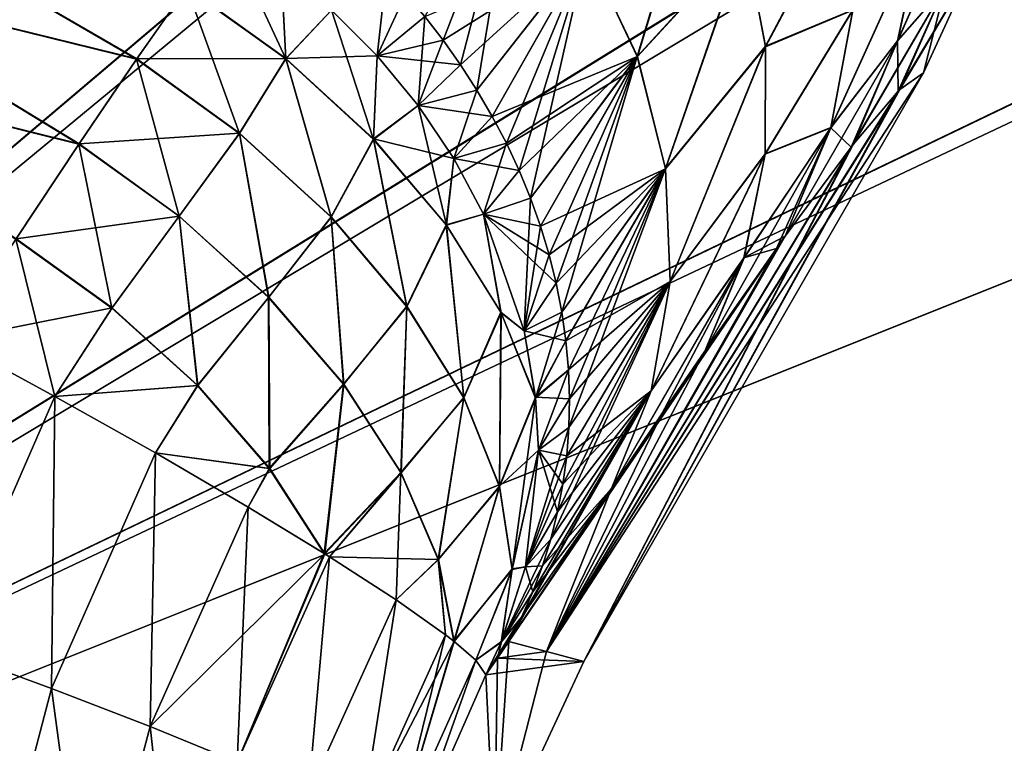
# Model space of a CAD drawing. Header units: metres. Extents: x -109 to 109, y -63 to 140.
# Tile 92 of 256: x -64.68 to -59.82, y 60.79 to 64.37. Entities that reach past the tile are written whole.
import ezdxf

# ---------------------------------------------------------------- set-up
doc = ezdxf.new("R2010")
doc.units = ezdxf.units.M
doc.layers.add('solid_502308_SW0001', color=7, linetype='CONTINUOUS')

msp = doc.modelspace()

# ---------------------------------------------------------------- linework, layer by layer
at = {"layer": 'solid_502308_SW0001'}
for points in [[(-70.59935, 58.754658, -17.727995), (-64.735901, 66.078461, -17.154842), (-62.860912, 65.314102, -17.224579)], [(-70.599335, 58.754673, 17.727995), (-62.857132, 65.312775, 17.224699), (-64.735901, 66.078461, 17.154842)], [(-70.59935, 58.754658, -17.727995), (-62.860912, 65.314102, -17.224579), (-62.721962, 65.265915, -17.228897)], [(-70.59935, 58.754658, -17.727995), (-62.721962, 65.265915, -17.228897), (-60.907509, 64.738693, -17.275549)], [(-70.599335, 58.754673, 17.727995), (-62.72197, 65.265915, 17.228897), (-62.857132, 65.312775, 17.224699)], [(-70.599335, 58.754673, 17.727995), (-60.90361, 64.73777, 17.275629), (-62.72197, 65.265915, 17.228897)], [(-61.882282, 64.712303, -9.993098), (-61.632439, 64.184608, -9.842164), (-61.303131, 65.275803, -8.122972)], [(-61.632156, 64.183823, 9.841915), (-61.881741, 64.711395, 9.992868), (-61.300919, 65.271416, 8.121919)], [(-61.632439, 64.184608, -9.842164), (-61.101215, 64.765022, -7.986538), (-61.303131, 65.275803, -8.122972)], [(-61.632156, 64.183823, 9.841915), (-61.300919, 65.271416, 8.121919), (-61.100136, 64.761307, 7.985448)], [(-62.682201, 64.381378, -11.803212), (-62.591915, 64.264366, -11.78609), (-62.232548, 65.192375, -10.095638)], [(-62.591915, 64.264366, -11.78609), (-62.505604, 64.142685, -11.763988), (-62.232548, 65.192375, -10.095638)], [(-62.505604, 64.142685, -11.763988), (-62.424259, 64.017204, -11.73718), (-62.232548, 65.192375, -10.095638)], [(-62.424259, 64.017204, -11.73718), (-61.882282, 64.712303, -9.993098), (-62.232548, 65.192375, -10.095638)], [(-60.346516, 64.262062, 3.792526), (-59.980759, 65.089569, 1.975103), (-60.11026, 64.533028, 1.906022)], [(-60.346516, 64.262062, 3.792526), (-60.226036, 64.826431, 3.925539), (-59.980759, 65.089569, 1.975103)], [(-60.346333, 64.262634, -3.792671), (-60.110176, 64.533272, -1.906056), (-59.98069, 65.090088, -1.975162)], [(-60.225903, 64.827637, -3.925803), (-60.346333, 64.262634, -3.792671), (-59.98069, 65.090088, -1.975162)], [(-61.101215, 64.765022, -7.986538), (-60.999119, 64.234589, -7.817736), (-60.586746, 65.012527, -6.004079)], [(-60.998852, 64.23175, 7.816761), (-61.100136, 64.761307, 7.985448), (-60.586277, 65.009071, 6.003165)], [(-60.999119, 64.234589, -7.817736), (-60.568199, 64.414581, -5.83295), (-60.586746, 65.012527, -6.004079)], [(-60.998852, 64.23175, 7.816761), (-60.586277, 65.009071, 6.003165), (-60.568375, 64.412292, 5.832242)], [(-65.444458, 64.947639, -13.403245), (-65.739281, 64.574387, -13.67869), (-64.1054, 64.171005, -13.384562)], [(-65.738358, 64.575569, 13.677997), (-65.443619, 64.948692, 13.40229), (-64.104591, 64.172173, 13.383437)], [(-65.444458, 64.947639, -13.403245), (-64.1054, 64.171005, -13.384562), (-63.857307, 64.525345, -12.964288)], [(-65.443619, 64.948692, 13.40229), (-63.859108, 64.522827, 12.967962), (-64.104591, 64.172173, 13.383437)], [(-60.675835, 63.832851, -5.640154), (-60.346333, 64.262634, -3.792671), (-60.225903, 64.827637, -3.925803)], [(-60.568199, 64.414581, -5.83295), (-60.675835, 63.832851, -5.640154), (-60.225903, 64.827637, -3.925803)], [(-63.857307, 64.525345, -12.964288), (-63.368725, 64.172485, -12.9369), (-63.658283, 64.797073, -12.471949)], [(-63.368725, 64.172485, -12.9369), (-63.391235, 64.616631, -12.464935), (-63.658283, 64.797073, -12.471949)], [(-60.676163, 63.83176, 5.639766), (-60.226036, 64.826431, 3.925539), (-60.346516, 64.262062, 3.792526)], [(-60.676163, 63.83176, 5.639766), (-60.568375, 64.412292, 5.832242), (-60.226036, 64.826431, 3.925539)], [(-70.59935, 58.754658, -17.727995), (-60.907509, 64.738693, -17.275549), (-60.704948, 64.69149, -17.279673)], [(-70.599335, 58.754673, 17.727995), (-60.704967, 64.69149, 17.279673), (-60.90361, 64.73777, 17.275629)], [(-61.632439, 64.184608, -9.842164), (-61.493114, 63.6306, -9.648935), (-61.101215, 64.765022, -7.986538)], [(-61.493023, 63.629997, 9.648706), (-61.632156, 64.183823, 9.841915), (-61.100136, 64.761307, 7.985448)], [(-61.493114, 63.6306, -9.648935), (-60.999119, 64.234589, -7.817736), (-61.101215, 64.765022, -7.986538)], [(-61.493023, 63.629997, 9.648706), (-61.100136, 64.761307, 7.985448), (-60.998852, 64.23175, 7.816761)], [(-70.59935, 58.754658, -17.727995), (-60.704948, 64.69149, -17.279673), (-58.899479, 64.375816, -17.307018)], [(-70.599335, 58.754673, 17.727995), (-58.895519, 64.375336, 17.30706), (-60.704967, 64.69149, 17.279673)], [(-62.591915, 64.264366, 11.78609), (-62.682201, 64.381378, 11.803212), (-61.881741, 64.711395, 9.992868)], [(-62.505604, 64.142685, 11.763988), (-62.591915, 64.264366, 11.78609), (-61.881741, 64.711395, 9.992868)], [(-62.424259, 64.017204, 11.73718), (-62.505604, 64.142685, 11.763988), (-61.881741, 64.711395, 9.992868)], [(-62.424259, 64.017204, -11.73718), (-62.348492, 63.888008, -11.706322), (-61.882282, 64.712303, -9.993098)], [(-62.348492, 63.888008, 11.706322), (-62.424259, 64.017204, 11.73718), (-61.881741, 64.711395, 9.992868)], [(-62.348492, 63.888008, -11.706322), (-62.278641, 63.755615, -11.671268), (-61.882282, 64.712303, -9.993098)], [(-62.348492, 63.888008, 11.706322), (-61.881741, 64.711395, 9.992868), (-61.632156, 64.183823, 9.841915)], [(-62.278641, 63.755615, -11.671268), (-62.215473, 63.620872, -11.632754), (-61.882282, 64.712303, -9.993098)], [(-62.215473, 63.620872, -11.632754), (-62.159081, 63.484058, -11.590762), (-61.882282, 64.712303, -9.993098)], [(-62.159081, 63.484058, -11.590762), (-61.632439, 64.184608, -9.842164), (-61.882282, 64.712303, -9.993098)], [(-63.391235, 64.616631, 12.464935), (-63.368793, 64.174034, 12.935634), (-63.856632, 64.526291, 12.962902)], [(-63.391235, 64.616631, 12.464935), (-63.143497, 64.41256, 12.441641), (-63.368793, 64.174034, 12.935634)], [(-63.368725, 64.172485, -12.9369), (-63.143497, 64.41256, -12.441641), (-63.391235, 64.616631, -12.464935)], [(-62.87138, 64.605438, -11.81496), (-63.143497, 64.41256, -12.441641), (-62.91713, 64.186668, -12.402159)], [(-62.87138, 64.605438, -11.81496), (-62.91713, 64.186668, -12.402159), (-62.776653, 64.492439, -11.817828)], [(-60.335487, 64.021065, -1.743442), (-59.980091, 64.624535, 0.000001), (-60.34354, 64.012924, -1.826584)], [(-60.110176, 64.533272, -1.906056), (-60.34354, 64.012924, -1.826584), (-59.980091, 64.624535, 0.000001)], [(-60.335487, 64.021065, -1.743442), (-60.218025, 64.10276), (-59.980091, 64.624535, 0.000001)], [(-59.980091, 64.624535, 0.000001), (-60.218025, 64.10276), (-60.11026, 64.533028, 1.906022)], [(-65.739281, 64.574387, -13.67869), (-66.055664, 64.164406, -13.86288), (-64.39061, 63.7509, -13.709985)], [(-66.054695, 64.165672, 13.862472), (-65.738358, 64.575569, 13.677997), (-64.389709, 63.752243, 13.709166)], [(-65.739281, 64.574387, -13.67869), (-64.39061, 63.7509, -13.709985), (-64.1054, 64.171005, -13.384562)], [(-65.738358, 64.575569, 13.677997), (-64.104591, 64.172173, 13.383437), (-64.389709, 63.752243, 13.709166)], [(-63.857307, 64.525345, -12.964288), (-64.1054, 64.171005, -13.384562), (-63.596752, 63.803719, -13.356121)], [(-63.859108, 64.522827, 12.967962), (-63.368793, 64.174034, 12.935634), (-64.104591, 64.172173, 13.383437)], [(-63.859108, 64.522827, 12.967962), (-63.856632, 64.526291, 12.962902), (-63.368793, 64.174034, 12.935634)], [(-63.857307, 64.525345, -12.964288), (-63.596752, 63.803719, -13.356121), (-63.368725, 64.172485, -12.9369)], [(-62.776653, 64.492439, 11.817828), (-62.91713, 64.186668, 12.402159), (-63.143497, 64.41256, 12.441641)], [(-62.682201, 64.381378, 11.803212), (-62.91713, 64.186668, 12.402159), (-62.776653, 64.492439, 11.817828)], [(-62.776653, 64.492439, -11.817828), (-62.91713, 64.186668, -12.402159), (-62.682201, 64.381378, -11.803212)], [(-60.110176, 64.533272, -1.906056), (-60.576378, 63.736702, -3.645826), (-60.566902, 63.748875, -3.585191)], [(-60.346333, 64.262634, -3.792671), (-60.576378, 63.736702, -3.645826), (-60.110176, 64.533272, -1.906056)], [(-60.110176, 64.533272, -1.906056), (-60.566902, 63.748875, -3.585191), (-60.34354, 64.012924, -1.826584)], [(-60.346516, 64.262062, 3.792526), (-60.11026, 64.533028, 1.906022), (-60.34354, 64.012924, 1.826584)], [(-60.11026, 64.533028, 1.906022), (-60.335487, 64.021065, 1.743442), (-60.34354, 64.012924, 1.826584)], [(-60.11026, 64.533028, 1.906022), (-60.218025, 64.10276), (-60.335487, 64.021065, 1.743442)], [(-63.143497, 64.41256, 12.441641), (-62.91713, 64.186668, 12.402159), (-63.368793, 64.174034, 12.935634)], [(-63.368725, 64.172485, -12.9369), (-62.934826, 63.775005, -12.803809), (-63.143497, 64.41256, -12.441641)], [(-62.934826, 63.775005, -12.803809), (-62.91713, 64.186668, -12.402159), (-63.143497, 64.41256, -12.441641)], [(-61.00066, 63.701515, 7.62184), (-60.568375, 64.412292, 5.832242), (-60.676163, 63.83176, 5.639766)], [(-61.00066, 63.701515, 7.62184), (-60.998852, 64.23175, 7.816761), (-60.568375, 64.412292, 5.832242)], [(-61.000473, 63.703377, -7.622571), (-60.675835, 63.832851, -5.640154), (-60.568199, 64.414581, -5.83295)], [(-60.999119, 64.234589, -7.817736), (-61.000473, 63.703377, -7.622571), (-60.568199, 64.414581, -5.83295)], [(-70.59935, 58.754658, -17.727995), (-58.899479, 64.375816, -17.307018), (-58.735313, 64.35656, -17.308674)], [(-70.59935, 58.754658, -17.727995), (-58.735313, 64.35656, -17.308674), (-56.862793, 64.249428, -17.317856)], [(-70.599335, 58.754673, 17.727995), (-58.73534, 64.35656, 17.308674), (-58.895519, 64.375336, 17.30706)], [(-70.599335, 58.754673, 17.727995), (-56.862793, 64.249428, 17.317856), (-58.73534, 64.35656, 17.308674)], [(-62.591915, 64.264366, 11.78609), (-62.91713, 64.186668, 12.402159), (-62.682201, 64.381378, 11.803212)], [(-62.682201, 64.381378, -11.803212), (-62.91713, 64.186668, -12.402159), (-62.714764, 63.941433, -12.346814)], [(-62.682201, 64.381378, -11.803212), (-62.714764, 63.941433, -12.346814), (-62.591915, 64.264366, -11.78609)], [(-70.59935, 58.754658, -17.727995), (-56.862793, 64.249428, -17.317856), (70.599335, 58.754677, -17.727993)], [(-70.599335, 58.754673, 17.727995), (56.862793, 64.249435, 17.317856), (0, 64.249428, 17.317856)], [(-70.599335, 58.754673, 17.727995), (70.599335, 58.754673, 17.727995), (56.862793, 64.249435, 17.317856)], [(-70.599335, 58.754673, 17.727995), (0, 64.249428, 17.317856), (-56.862793, 64.249428, 17.317856)], [(-62.505604, 64.142685, 11.763988), (-62.91713, 64.186668, 12.402159), (-62.591915, 64.264366, 11.78609)], [(-62.591915, 64.264366, -11.78609), (-62.714764, 63.941433, -12.346814), (-62.505604, 64.142685, -11.763988)], [(-60.346333, 64.262634, -3.792671), (-60.902176, 63.296307, -5.419934), (-60.576378, 63.736702, -3.645826)], [(-60.675835, 63.832851, -5.640154), (-60.902176, 63.296307, -5.419934), (-60.346333, 64.262634, -3.792671)], [(-60.676163, 63.83176, 5.639766), (-60.346516, 64.262062, 3.792526), (-60.576378, 63.736702, 3.645826)], [(-60.346516, 64.262062, 3.792526), (-60.566902, 63.748875, 3.585191), (-60.576378, 63.736702, 3.645826)], [(-60.346516, 64.262062, 3.792526), (-60.34354, 64.012924, 1.826584), (-60.566902, 63.748875, 3.585191)], [(-61.493114, 63.6306, -9.648935), (-61.469933, 63.07267, -9.42122), (-60.999119, 64.234589, -7.817736)], [(-61.469959, 63.072273, 9.421045), (-61.493023, 63.629997, 9.648706), (-60.998852, 64.23175, 7.816761)], [(-61.469959, 63.072273, 9.421045), (-60.998852, 64.23175, 7.816761), (-61.00066, 63.701515, 7.62184)], [(-61.469933, 63.07267, -9.42122), (-61.000473, 63.703377, -7.622571), (-60.999119, 64.234589, -7.817736)], [(-66.055664, 64.164406, -13.86288), (-64.701416, 63.282009, -13.927404), (-64.39061, 63.7509, -13.709985)], [(-66.054695, 64.165672, 13.862472), (-64.389709, 63.752243, 13.709166), (-64.700462, 63.283466, 13.926924)], [(-64.1054, 64.171005, -13.384562), (-64.39061, 63.7509, -13.709985), (-63.89576, 63.394798, -13.683898)], [(-64.104591, 64.172173, 13.383437), (-63.596355, 63.805214, 13.355062), (-64.389709, 63.752243, 13.709166)], [(-63.596752, 63.803719, -13.356121), (-64.1054, 64.171005, -13.384562), (-63.89576, 63.394798, -13.683898)], [(-63.368793, 64.174034, 12.935634), (-63.596355, 63.805214, 13.355062), (-64.104591, 64.172173, 13.383437)], [(-63.368725, 64.172485, -12.9369), (-63.596752, 63.803719, -13.356121), (-63.144943, 63.390011, -13.217772)], [(-63.368793, 64.174034, 12.935634), (-63.144844, 63.391891, 13.216952), (-63.596355, 63.805214, 13.355062)], [(-62.91713, 64.186668, 12.402159), (-62.935448, 63.77726, 12.802972), (-63.368793, 64.174034, 12.935634)], [(-63.368793, 64.174034, 12.935634), (-62.935448, 63.77726, 12.802972), (-63.144844, 63.391891, 13.216952)], [(-63.368725, 64.172485, -12.9369), (-63.144943, 63.390011, -13.217772), (-62.934826, 63.775005, -12.803809)], [(-62.91713, 64.186668, 12.402159), (-62.714764, 63.941433, 12.346814), (-62.935448, 63.77726, 12.802972)], [(-62.934826, 63.775005, -12.803809), (-62.714764, 63.941433, -12.346814), (-62.91713, 64.186668, -12.402159)], [(-62.505604, 64.142685, 11.763988), (-62.714764, 63.941433, 12.346814), (-62.91713, 64.186668, 12.402159)], [(-62.278641, 63.755615, 11.671268), (-62.348492, 63.888008, 11.706322), (-61.632156, 64.183823, 9.841915)], [(-62.215473, 63.620872, 11.632754), (-62.278641, 63.755615, 11.671268), (-61.632156, 64.183823, 9.841915)], [(-62.159081, 63.484058, 11.590762), (-62.215473, 63.620872, 11.632754), (-61.632156, 64.183823, 9.841915)], [(-62.159081, 63.484058, -11.590762), (-62.109661, 63.345413, -11.545543), (-61.632439, 64.184608, -9.842164)], [(-62.109661, 63.345413, 11.545543), (-62.159081, 63.484058, 11.590762), (-61.632156, 64.183823, 9.841915)], [(-62.109661, 63.345413, -11.545543), (-62.067406, 63.205315, -11.497294), (-61.632439, 64.184608, -9.842164)], [(-62.109661, 63.345413, 11.545543), (-61.632156, 64.183823, 9.841915), (-61.493023, 63.629997, 9.648706)], [(-62.067406, 63.205315, -11.497294), (-62.032421, 63.064079, -11.446114), (-61.632439, 64.184608, -9.842164)], [(-62.032421, 63.064079, -11.446114), (-62.004841, 62.921944, -11.392179), (-61.632439, 64.184608, -9.842164)], [(-62.004841, 62.921944, -11.392179), (-61.493114, 63.6306, -9.648935), (-61.632439, 64.184608, -9.842164)], [(-62.424259, 64.017204, 11.73718), (-62.714764, 63.941433, 12.346814), (-62.505604, 64.142685, 11.763988)], [(-62.505604, 64.142685, -11.763988), (-62.714764, 63.941433, -12.346814), (-62.424259, 64.017204, -11.73718)], [(-62.081642, 61.244873, 5.297689), (-60.335487, 64.021065, 1.743442), (-60.218025, 64.10276)], [(-61.896641, 61.195305), (-62.081642, 61.244873, 5.297689), (-60.218025, 64.10276)], [(-60.335487, 64.021065, -1.743442), (-61.896641, 61.195305), (-60.218025, 64.10276)], [(-62.348492, 63.888008, 11.706322), (-62.714764, 63.941433, 12.346814), (-62.424259, 64.017204, 11.73718)], [(-62.424259, 64.017204, -11.73718), (-62.714764, 63.941433, -12.346814), (-62.538979, 63.67979, -12.276244)], [(-62.424259, 64.017204, -11.73718), (-62.538979, 63.67979, -12.276244), (-62.348492, 63.888008, -11.706322)], [(-62.081642, 61.244873, 5.297689), (-60.34354, 64.012924, 1.826584), (-60.335487, 64.021065, 1.743442)], [(-62.081642, 61.244873, 5.297689), (-60.566902, 63.748875, 3.585191), (-60.34354, 64.012924, 1.826584)], [(-60.335487, 64.021065, -1.743442), (-60.34354, 64.012924, -1.826584), (-61.896641, 61.195305)], [(-60.34354, 64.012924, -1.826584), (-60.566902, 63.748875, -3.585191), (-61.896641, 61.195305)], [(-62.714764, 63.941433, 12.346814), (-62.538979, 63.67979, 12.276244), (-62.935448, 63.77726, 12.802972)], [(-62.934826, 63.775005, -12.803809), (-62.574879, 63.350536, -12.570921), (-62.714764, 63.941433, -12.346814)], [(-62.348492, 63.888008, 11.706322), (-62.538979, 63.67979, 12.276244), (-62.714764, 63.941433, 12.346814)], [(-62.574879, 63.350536, -12.570921), (-62.538979, 63.67979, -12.276244), (-62.714764, 63.941433, -12.346814)], [(-62.278641, 63.755615, 11.671268), (-62.538979, 63.67979, 12.276244), (-62.348492, 63.888008, 11.706322)], [(-62.348492, 63.888008, -11.706322), (-62.538979, 63.67979, -12.276244), (-62.278641, 63.755615, -11.671268)], [(-60.675835, 63.832851, -5.640154), (-61.299088, 62.728928, -7.139407), (-60.944805, 63.2365, -5.620856)], [(-61.105225, 63.190285, -7.40799), (-61.299088, 62.728928, -7.139407), (-60.675835, 63.832851, -5.640154)], [(-61.105499, 63.189404, 7.407596), (-60.676163, 63.83176, 5.639766), (-60.902176, 63.296307, 5.419934)], [(-61.105499, 63.189404, 7.407596), (-61.00066, 63.701515, 7.62184), (-60.676163, 63.83176, 5.639766)], [(-61.000473, 63.703377, -7.622571), (-61.105225, 63.190285, -7.40799), (-60.675835, 63.832851, -5.640154)], [(-60.675835, 63.832851, -5.640154), (-60.944805, 63.2365, -5.620856), (-60.902176, 63.296307, -5.419934)], [(-60.676163, 63.83176, 5.639766), (-60.576378, 63.736702, 3.645826), (-60.902176, 63.296307, 5.419934)], [(-63.596355, 63.805214, 13.355062), (-63.894409, 63.395779, 13.683006), (-64.389709, 63.752243, 13.709166)], [(-63.596752, 63.803719, -13.356121), (-63.89576, 63.394798, -13.683898), (-63.453979, 62.994411, -13.553967)], [(-63.596355, 63.805214, 13.355062), (-63.45229, 62.994957, 13.552814), (-63.894409, 63.395779, 13.683006)], [(-63.144943, 63.390011, -13.217772), (-63.596752, 63.803719, -13.356121), (-63.453979, 62.994411, -13.553967)], [(-63.596355, 63.805214, 13.355062), (-63.144844, 63.391891, 13.216952), (-63.45229, 62.994957, 13.552814)], [(-62.934826, 63.775005, -12.803809), (-63.144943, 63.390011, -13.217772), (-62.769974, 62.948196, -12.975641)], [(-62.935448, 63.77726, 12.802972), (-62.77002, 62.950481, 12.975214), (-63.144844, 63.391891, 13.216952)], [(-62.935448, 63.77726, 12.802972), (-62.575783, 63.353531, 12.57079), (-62.77002, 62.950481, 12.975214)], [(-62.538979, 63.67979, 12.276244), (-62.575783, 63.353531, 12.57079), (-62.935448, 63.77726, 12.802972)], [(-62.934826, 63.775005, -12.803809), (-62.769974, 62.948196, -12.975641), (-62.574879, 63.350536, -12.570921)], [(-64.39061, 63.7509, -13.709985), (-64.701416, 63.282009, -13.927404), (-64.228073, 62.941521, -13.90263)], [(-64.389709, 63.752243, 13.709166), (-63.894409, 63.395779, 13.683006), (-64.700462, 63.283466, 13.926924)], [(-63.89576, 63.394798, -13.683898), (-64.39061, 63.7509, -13.709985), (-64.228073, 62.941521, -13.90263)], [(-62.215473, 63.620872, 11.632754), (-62.538979, 63.67979, 12.276244), (-62.278641, 63.755615, 11.671268)], [(-62.278641, 63.755615, -11.671268), (-62.538979, 63.67979, -12.276244), (-62.391979, 63.404919, -12.191309)], [(-62.278641, 63.755615, -11.671268), (-62.391979, 63.404919, -12.191309), (-62.215473, 63.620872, -11.632754)], [(-62.081642, 61.244873, 5.297689), (-60.576378, 63.736702, 3.645826), (-60.566902, 63.748875, 3.585191)], [(-62.081642, 61.244873, 5.297689), (-60.902176, 63.296307, 5.419934), (-60.576378, 63.736702, 3.645826)], [(-60.576378, 63.736702, -3.645826), (-62.081642, 61.244873, -5.297689), (-61.896641, 61.195305)], [(-60.576378, 63.736702, -3.645826), (-60.902176, 63.296307, -5.419934), (-62.081642, 61.244873, -5.297689)], [(-60.566902, 63.748875, -3.585191), (-60.576378, 63.736702, -3.645826), (-61.896641, 61.195305)], [(-62.538979, 63.67979, 12.276244), (-62.391979, 63.404919, 12.191309), (-62.575783, 63.353531, 12.57079)], [(-62.574879, 63.350536, -12.570921), (-62.391979, 63.404919, -12.191309), (-62.538979, 63.67979, -12.276244)], [(-62.215473, 63.620872, 11.632754), (-62.391979, 63.404919, 12.191309), (-62.538979, 63.67979, 12.276244)], [(-61.563892, 62.533176, 9.168124), (-61.00066, 63.701515, 7.62184), (-61.105499, 63.189404, 7.407596)], [(-61.563892, 62.533176, 9.168124), (-61.469959, 63.072273, 9.421045), (-61.00066, 63.701515, 7.62184)], [(-61.563835, 62.533363, -9.168219), (-61.105225, 63.190285, -7.40799), (-61.000473, 63.703377, -7.622571)], [(-61.469933, 63.07267, -9.42122), (-61.563835, 62.533363, -9.168219), (-61.000473, 63.703377, -7.622571)], [(-62.159081, 63.484058, 11.590762), (-62.391979, 63.404919, 12.191309), (-62.215473, 63.620872, 11.632754)], [(-62.215473, 63.620872, -11.632754), (-62.391979, 63.404919, -12.191309), (-62.159081, 63.484058, -11.590762)], [(-62.067406, 63.205315, 11.497294), (-62.109661, 63.345413, 11.545543), (-61.493023, 63.629997, 9.648706)], [(-62.032421, 63.064079, 11.446114), (-62.067406, 63.205315, 11.497294), (-61.493023, 63.629997, 9.648706)], [(-62.004841, 62.921944, 11.392179), (-62.032421, 63.064079, 11.446114), (-61.493023, 63.629997, 9.648706)], [(-62.004841, 62.921944, -11.392179), (-61.984772, 62.779293, -11.335608), (-61.493114, 63.6306, -9.648935)], [(-61.984772, 62.779293, 11.335608), (-62.004841, 62.921944, 11.392179), (-61.493023, 63.629997, 9.648706)], [(-61.984772, 62.779293, -11.335608), (-61.972317, 62.636547, -11.276605), (-61.493114, 63.6306, -9.648935)], [(-61.984772, 62.779293, 11.335608), (-61.493023, 63.629997, 9.648706), (-61.469959, 63.072273, 9.421045)], [(-61.972317, 62.636547, -11.276605), (-61.967548, 62.494064, -11.215328), (-61.493114, 63.6306, -9.648935)], [(-61.970509, 62.352268, -11.151958), (-61.469933, 63.07267, -9.42122), (-61.493114, 63.6306, -9.648935)], [(-61.967548, 62.494064, -11.215328), (-61.970509, 62.352268, -11.151958), (-61.493114, 63.6306, -9.648935)], [(-62.109661, 63.345413, 11.545543), (-62.391979, 63.404919, 12.191309), (-62.159081, 63.484058, 11.590762)], [(-62.159081, 63.484058, -11.590762), (-62.391979, 63.404919, -12.191309), (-62.191002, 62.828773, -11.982646)], [(-62.159081, 63.484058, -11.590762), (-62.191002, 62.828773, -11.982646), (-62.109661, 63.345413, -11.545543)], [(-63.894409, 63.395779, 13.683006), (-64.226166, 62.942219, 13.902001), (-64.700462, 63.283466, 13.926924)], [(-63.89576, 63.394798, -13.683898), (-64.228073, 62.941521, -13.90263), (-63.805241, 62.558769, -13.778872)], [(-63.894409, 63.395779, 13.683006), (-63.802616, 62.558563, 13.777705), (-64.226166, 62.942219, 13.902001)], [(-63.453979, 62.994411, -13.553967), (-63.89576, 63.394798, -13.683898), (-63.805241, 62.558769, -13.778872)], [(-63.894409, 63.395779, 13.683006), (-63.45229, 62.994957, 13.552814), (-63.802616, 62.558563, 13.777705)], [(-63.144943, 63.390011, -13.217772), (-63.453979, 62.994411, -13.553967), (-63.083729, 62.566463, -13.325624)], [(-63.144844, 63.391891, 13.216952), (-63.081863, 62.566559, 13.324039), (-63.45229, 62.994957, 13.552814)], [(-62.769974, 62.948196, -12.975641), (-63.144943, 63.390011, -13.217772), (-63.083729, 62.566463, -13.325624)], [(-63.144844, 63.391891, 13.216952), (-62.77002, 62.950481, 12.975214), (-63.081863, 62.566559, 13.324039)], [(-62.391979, 63.404919, 12.191309), (-62.305714, 62.9216, 12.249364), (-62.575783, 63.353531, 12.57079)], [(-62.574879, 63.350536, -12.570921), (-62.304852, 62.917927, -12.248574), (-62.391979, 63.404919, -12.191309)], [(-62.391979, 63.404919, 12.191309), (-62.191002, 62.828773, 11.982646), (-62.305714, 62.9216, 12.249364)], [(-62.032421, 63.064079, 11.446114), (-62.191002, 62.828773, 11.982646), (-62.391979, 63.404919, 12.191309)], [(-62.067406, 63.205315, 11.497294), (-62.391979, 63.404919, 12.191309), (-62.109661, 63.345413, 11.545543)], [(-62.032421, 63.064079, 11.446114), (-62.391979, 63.404919, 12.191309), (-62.067406, 63.205315, 11.497294)], [(-62.304852, 62.917927, -12.248574), (-62.191002, 62.828773, -11.982646), (-62.391979, 63.404919, -12.191309)], [(-62.575783, 63.353531, 12.57079), (-62.488457, 62.5005, 12.640534), (-62.77002, 62.950481, 12.975214)], [(-62.574879, 63.350536, -12.570921), (-62.769974, 62.948196, -12.975641), (-62.488449, 62.497845, -12.64045)], [(-62.575783, 63.353531, 12.57079), (-62.305714, 62.9216, 12.249364), (-62.488457, 62.5005, 12.640534)], [(-62.574879, 63.350536, -12.570921), (-62.488449, 62.497845, -12.64045), (-62.304852, 62.917927, -12.248574)], [(-62.109661, 63.345413, -11.545543), (-62.191002, 62.828773, -11.982646), (-62.067406, 63.205315, -11.497294)], [(-64.700462, 63.283466, 13.926924), (-64.226166, 62.942219, 13.902001), (-65.023888, 62.785259, 14.027874)], [(-64.508827, 62.505165, -13.992805), (-64.701416, 63.282009, -13.927404), (-65.023888, 62.785259, -14.027874)], [(-64.508827, 62.505165, -13.992805), (-64.228073, 62.941521, -13.90263), (-64.701416, 63.282009, -13.927404)], [(-62.266621, 61.294441, 10.594776), (-60.944805, 63.2365, 5.620856), (-60.902176, 63.296307, 5.419934)], [(-62.081642, 61.244873, 5.297689), (-62.266621, 61.294441, 10.594776), (-60.902176, 63.296307, 5.419934)], [(-60.902176, 63.296307, -5.419934), (-60.944805, 63.2365, -5.620856), (-62.081642, 61.244873, -5.297689)], [(-61.105499, 63.189404, 7.407596), (-60.902176, 63.296307, 5.419934), (-60.944805, 63.2365, 5.620856)], [(-62.266621, 61.294441, 10.594776), (-61.299088, 62.728928, 7.139407), (-60.944805, 63.2365, 5.620856)], [(-60.944805, 63.2365, -5.620856), (-61.299088, 62.728928, -7.139407), (-62.081642, 61.244873, -5.297689)], [(-61.105499, 63.189404, 7.407596), (-60.944805, 63.2365, 5.620856), (-61.299088, 62.728928, 7.139407)], [(-62.067406, 63.205315, -11.497294), (-62.191002, 62.828773, -11.982646), (-62.032421, 63.064079, -11.446114)], [(-61.105225, 63.190285, -7.40799), (-61.759941, 62.051003, -8.861808), (-61.510674, 62.419292, -7.953301)], [(-61.563835, 62.533363, -9.168219), (-61.759941, 62.051003, -8.861808), (-61.105225, 63.190285, -7.40799)], [(-61.105499, 63.189404, 7.407596), (-61.299088, 62.728928, 7.139407), (-61.759941, 62.051003, 8.861808)], [(-61.563892, 62.533176, 9.168124), (-61.105499, 63.189404, 7.407596), (-61.759941, 62.051003, 8.861808)], [(-61.105225, 63.190285, -7.40799), (-61.510674, 62.419292, -7.953301), (-61.299088, 62.728928, -7.139407)], [(-62.004841, 62.921944, 11.392179), (-62.191002, 62.828773, 11.982646), (-62.032421, 63.064079, 11.446114)], [(-62.032421, 63.064079, -11.446114), (-62.191002, 62.828773, -11.982646), (-62.004841, 62.921944, -11.392179)], [(-62.059429, 61.800686, -10.88198), (-61.563835, 62.533363, -9.168219), (-61.469933, 63.07267, -9.42122)], [(-62.025734, 61.935417, -10.951487), (-62.059429, 61.800686, -10.88198), (-61.469933, 63.07267, -9.42122)], [(-61.999638, 62.072533, -11.019835), (-62.025734, 61.935417, -10.951487), (-61.469933, 63.07267, -9.42122)], [(-61.981213, 62.211643, -11.086743), (-61.999638, 62.072533, -11.019835), (-61.469933, 63.07267, -9.42122)], [(-61.972317, 62.636547, 11.276605), (-61.984772, 62.779293, 11.335608), (-61.469959, 63.072273, 9.421045)], [(-61.970509, 62.352268, -11.151958), (-61.981213, 62.211643, -11.086743), (-61.469933, 63.07267, -9.42122)], [(-61.981213, 62.211643, 11.086743), (-61.469959, 63.072273, 9.421045), (-61.563892, 62.533176, 9.168124)], [(-61.981213, 62.211643, 11.086743), (-61.970509, 62.352268, 11.151958), (-61.469959, 63.072273, 9.421045)], [(-61.967548, 62.494064, 11.215328), (-61.972317, 62.636547, 11.276605), (-61.469959, 63.072273, 9.421045)], [(-61.970509, 62.352268, 11.151958), (-61.967548, 62.494064, 11.215328), (-61.469959, 63.072273, 9.421045)], [(-63.453979, 62.994411, -13.553967), (-63.805241, 62.558769, -13.778872), (-63.45047, 62.149639, -13.561269)], [(-63.45229, 62.994957, 13.552814), (-63.447468, 62.148487, 13.559214), (-63.802616, 62.558563, 13.777705)], [(-63.083729, 62.566463, -13.325624), (-63.453979, 62.994411, -13.553967), (-63.45047, 62.149639, -13.561269)], [(-63.45229, 62.994957, 13.552814), (-63.081863, 62.566559, 13.324039), (-63.447468, 62.148487, 13.559214)], [(-64.226166, 62.942219, 13.902001), (-64.508827, 62.505165, 13.992805), (-65.023888, 62.785259, 14.027874)], [(-64.226166, 62.942219, 13.902001), (-63.802616, 62.558563, 13.777705), (-64.508827, 62.505165, 13.992805)], [(-64.508827, 62.505165, -13.992805), (-63.805241, 62.558769, -13.778872), (-64.228073, 62.941521, -13.90263)], [(-62.769974, 62.948196, -12.975641), (-63.083729, 62.566463, -13.325624), (-62.800484, 62.128845, -13.008408)], [(-62.77002, 62.950481, 12.975214), (-62.798641, 62.128521, 13.006261), (-63.081863, 62.566559, 13.324039)], [(-62.488449, 62.497845, -12.64045), (-62.769974, 62.948196, -12.975641), (-62.800484, 62.128845, -13.008408)], [(-62.77002, 62.950481, 12.975214), (-62.488457, 62.5005, 12.640534), (-62.798641, 62.128521, 13.006261)], [(-62.305714, 62.9216, 12.249364), (-62.312599, 62.06184, 12.22771), (-62.488457, 62.5005, 12.640534)], [(-62.304852, 62.917927, -12.248574), (-62.488449, 62.497845, -12.64045), (-62.312832, 62.058895, -12.227041)], [(-62.304852, 62.917927, -12.248574), (-62.312832, 62.058895, -12.227041), (-62.135109, 62.497086, -11.845309)], [(-62.305714, 62.9216, 12.249364), (-62.135555, 62.501301, 11.847133), (-62.312599, 62.06184, 12.22771)], [(-62.191002, 62.828773, 11.982646), (-62.135555, 62.501301, 11.847133), (-62.305714, 62.9216, 12.249364)], [(-62.304852, 62.917927, -12.248574), (-62.135109, 62.497086, -11.845309), (-62.191002, 62.828773, -11.982646)], [(-61.984772, 62.779293, 11.335608), (-62.191002, 62.828773, 11.982646), (-62.004841, 62.921944, 11.392179)], [(-62.004841, 62.921944, -11.392179), (-62.191002, 62.828773, -11.982646), (-62.135109, 62.497086, -11.845309)], [(-62.004841, 62.921944, -11.392179), (-62.135109, 62.497086, -11.845309), (-61.984772, 62.779293, -11.335608)], [(-65.053596, 61.257477, 14.089733), (-65.023888, 62.785259, 14.027874), (-64.508827, 62.505165, 13.992805)], [(-65.053596, 61.257477, -14.089733), (-64.508827, 62.505165, -13.992805), (-65.023888, 62.785259, -14.027874)], [(-61.984772, 62.779293, 11.335608), (-62.135555, 62.501301, 11.847133), (-62.191002, 62.828773, 11.982646)], [(-61.972317, 62.636547, 11.276605), (-62.135555, 62.501301, 11.847133), (-61.984772, 62.779293, 11.335608)], [(-61.984772, 62.779293, -11.335608), (-62.135109, 62.497086, -11.845309), (-61.972317, 62.636547, -11.276605)], [(-62.266621, 61.294441, 10.594776), (-61.759941, 62.051003, 8.861808), (-61.299088, 62.728928, 7.139407)], [(-61.299088, 62.728928, -7.139407), (-61.510674, 62.419292, -7.953301), (-62.081642, 61.244873, -5.297689)], [(-61.967548, 62.494064, 11.215328), (-62.135555, 62.501301, 11.847133), (-61.972317, 62.636547, 11.276605)], [(-61.972317, 62.636547, -11.276605), (-62.135109, 62.497086, -11.845309), (-62.120907, 62.23962, -11.730294)], [(-61.972317, 62.636547, -11.276605), (-62.120907, 62.23962, -11.730294), (-61.967548, 62.494064, -11.215328)], [(-64.508827, 62.505165, -13.992805), (-64.012802, 62.226036, -13.84415), (-63.805241, 62.558769, -13.778872)], [(-63.802616, 62.558563, 13.777705), (-64.012802, 62.226036, 13.84415), (-64.508827, 62.505165, 13.992805)], [(-64.012802, 62.226036, -13.84415), (-63.45047, 62.149639, -13.561269), (-63.805241, 62.558769, -13.778872)], [(-63.802616, 62.558563, 13.777705), (-63.447468, 62.148487, 13.559214), (-64.012802, 62.226036, 13.84415)], [(-63.083729, 62.566463, -13.325624), (-63.45047, 62.149639, -13.561269), (-63.178875, 61.729736, -13.258673)], [(-63.081863, 62.566559, 13.324039), (-63.175858, 61.727856, 13.25547), (-63.447468, 62.148487, 13.559214)], [(-62.800484, 62.128845, -13.008408), (-63.083729, 62.566463, -13.325624), (-63.178875, 61.729736, -13.258673)], [(-63.081863, 62.566559, 13.324039), (-62.798641, 62.128521, 13.006261), (-63.175858, 61.727856, 13.25547)], [(-64.525215, 61.062778, 13.935678), (-65.053596, 61.257477, 14.089733), (-64.508827, 62.505165, 13.992805)], [(-65.053596, 61.257477, -14.089733), (-64.525215, 61.062778, -13.935678), (-64.508827, 62.505165, -13.992805)], [(-64.525215, 61.062778, 13.935678), (-64.508827, 62.505165, 13.992805), (-64.012802, 62.226036, 13.84415)], [(-64.525215, 61.062778, -13.935678), (-64.012802, 62.226036, -13.84415), (-64.508827, 62.505165, -13.992805)], [(-62.488449, 62.497845, -12.64045), (-62.800484, 62.128845, -13.008408), (-62.616074, 61.699844, -12.615578)], [(-62.488457, 62.5005, 12.640534), (-62.614475, 61.699181, 12.612781), (-62.798641, 62.128521, 13.006261)], [(-62.312832, 62.058895, -12.227041), (-62.488449, 62.497845, -12.64045), (-62.616074, 61.699844, -12.615578)], [(-62.488457, 62.5005, 12.640534), (-62.312599, 62.06184, 12.22771), (-62.614475, 61.699181, 12.612781)], [(-62.135109, 62.497086, -11.845309), (-62.312832, 62.058895, -12.227041), (-62.2509, 61.65078, -11.753718)], [(-62.135555, 62.501301, 11.847133), (-62.120907, 62.23962, 11.730294), (-62.312599, 62.06184, 12.22771)], [(-61.563835, 62.533363, -9.168219), (-62.266621, 61.294441, -10.594776), (-61.759941, 62.051003, -8.861808)], [(-62.204681, 61.414627, -10.667183), (-62.266621, 61.294441, -10.594776), (-61.563835, 62.533363, -9.168219)], [(-62.120907, 62.23962, -11.730294), (-62.135109, 62.497086, -11.845309), (-62.2509, 61.65078, -11.753718)], [(-62.149055, 61.539913, -10.739717), (-62.204681, 61.414627, -10.667183), (-61.563835, 62.533363, -9.168219)], [(-62.100594, 61.668709, -10.81139), (-62.149055, 61.539913, -10.739717), (-61.563835, 62.533363, -9.168219)], [(-61.967548, 62.494064, 11.215328), (-62.120907, 62.23962, 11.730294), (-62.135555, 62.501301, 11.847133)], [(-61.970509, 62.352268, 11.151958), (-62.120907, 62.23962, 11.730294), (-61.967548, 62.494064, 11.215328)], [(-61.967548, 62.494064, -11.215328), (-62.120907, 62.23962, -11.730294), (-61.970509, 62.352268, -11.151958)], [(-62.059429, 61.800686, -10.88198), (-62.100594, 61.668709, -10.81139), (-61.563835, 62.533363, -9.168219)], [(-62.100594, 61.668709, 10.81139), (-61.563892, 62.533176, 9.168124), (-61.759941, 62.051003, 8.861808)], [(-62.100594, 61.668709, 10.81139), (-62.059429, 61.800686, 10.88198), (-61.563892, 62.533176, 9.168124)], [(-62.059429, 61.800686, 10.88198), (-62.025734, 61.935417, 10.951487), (-61.563892, 62.533176, 9.168124)], [(-62.025734, 61.935417, 10.951487), (-61.999638, 62.072533, 11.019835), (-61.563892, 62.533176, 9.168124)], [(-61.999638, 62.072533, 11.019835), (-61.981213, 62.211643, 11.086743), (-61.563892, 62.533176, 9.168124)], [(-61.510674, 62.419292, -7.953301), (-61.759941, 62.051003, -8.861808), (-62.081642, 61.244873, -5.297689)], [(-61.970509, 62.352268, -11.151958), (-62.120907, 62.23962, -11.730294), (-62.184925, 61.664349, -11.445795)], [(-61.970509, 62.352268, -11.151958), (-62.184925, 61.664349, -11.445795), (-61.981213, 62.211643, -11.086743)], [(-61.981213, 62.211643, 11.086743), (-62.120907, 62.23962, 11.730294), (-61.970509, 62.352268, 11.151958)], [(-64.037643, 60.874233, 13.675775), (-64.525215, 61.062778, 13.935678), (-64.012802, 62.226036, 13.84415)], [(-64.525215, 61.062778, -13.935678), (-64.037643, 60.874233, -13.675775), (-64.012802, 62.226036, -13.84415)], [(-64.037643, 60.874233, 13.675775), (-64.012802, 62.226036, 13.84415), (-63.554497, 61.958549, 13.586782)], [(-64.037643, 60.874233, -13.675775), (-63.554497, 61.958549, -13.586782), (-64.012802, 62.226036, -13.84415)], [(-63.447468, 62.148487, 13.559214), (-63.554497, 61.958549, 13.586782), (-64.012802, 62.226036, 13.84415)], [(-64.012802, 62.226036, -13.84415), (-63.554497, 61.958549, -13.586782), (-63.45047, 62.149639, -13.561269)], [(-62.120907, 62.23962, 11.730294), (-62.250229, 61.653893, 11.754992), (-62.312599, 62.06184, 12.22771)], [(-62.184925, 61.664349, -11.445795), (-62.120907, 62.23962, -11.730294), (-62.2509, 61.65078, -11.753718)], [(-62.120907, 62.23962, 11.730294), (-62.184925, 61.664349, 11.445795), (-62.250229, 61.653893, 11.754992)], [(-62.025734, 61.935417, 10.951487), (-62.184925, 61.664349, 11.445795), (-62.120907, 62.23962, 11.730294)], [(-61.981213, 62.211643, -11.086743), (-62.184925, 61.664349, -11.445795), (-61.999638, 62.072533, -11.019835)], [(-61.999638, 62.072533, 11.019835), (-62.120907, 62.23962, 11.730294), (-61.981213, 62.211643, 11.086743)], [(-62.025734, 61.935417, 10.951487), (-62.120907, 62.23962, 11.730294), (-61.999638, 62.072533, 11.019835)], [(-63.554497, 61.958549, -13.586782), (-63.178875, 61.729736, -13.258673), (-63.45047, 62.149639, -13.561269)], [(-63.447468, 62.148487, 13.559214), (-63.175858, 61.727856, 13.25547), (-63.554497, 61.958549, 13.586782)], [(-62.800484, 62.128845, -13.008408), (-63.178875, 61.729736, -13.258673), (-63.153114, 61.713657, -13.231)], [(-62.798641, 62.128521, 13.006261), (-63.153114, 61.713657, 13.231), (-63.175858, 61.727856, 13.25547)], [(-62.824074, 61.500874, -12.790607), (-62.800484, 62.128845, -13.008408), (-63.153114, 61.713657, -13.231)], [(-62.798641, 62.128521, 13.006261), (-62.614475, 61.699181, 12.612781), (-63.153114, 61.713657, 13.231)], [(-62.824074, 61.500874, -12.790607), (-62.616074, 61.699844, -12.615578), (-62.800484, 62.128845, -13.008408)], [(-62.312832, 62.058895, -12.227041), (-62.616074, 61.699844, -12.615578), (-62.538567, 61.296474, -12.163321)], [(-62.312599, 62.06184, 12.22771), (-62.537437, 61.295586, 12.15984), (-62.614475, 61.699181, 12.612781)], [(-62.2509, 61.65078, -11.753718), (-62.312832, 62.058895, -12.227041), (-62.538567, 61.296474, -12.163321)], [(-62.312599, 62.06184, 12.22771), (-62.250229, 61.653893, 11.754992), (-62.537437, 61.295586, 12.15984)], [(-61.999638, 62.072533, -11.019835), (-62.184925, 61.664349, -11.445795), (-62.025734, 61.935417, -10.951487)], [(-62.204681, 61.414627, 10.667183), (-61.759941, 62.051003, 8.861808), (-62.266621, 61.294441, 10.594776)], [(-61.759941, 62.051003, -8.861808), (-62.266621, 61.294441, -10.594776), (-62.081642, 61.244873, -5.297689)], [(-62.204681, 61.414627, 10.667183), (-62.149055, 61.539913, 10.739717), (-61.759941, 62.051003, 8.861808)], [(-62.149055, 61.539913, 10.739717), (-62.100594, 61.668709, 10.81139), (-61.759941, 62.051003, 8.861808)], [(-64.037643, 60.874233, 13.675775), (-63.554497, 61.958549, 13.586782), (-63.175858, 61.727856, 13.25547)], [(-64.037643, 60.874233, -13.675775), (-63.609344, 60.698975, -13.319863), (-63.554497, 61.958549, -13.586782)], [(-63.609344, 60.698975, -13.319863), (-63.178875, 61.729736, -13.258673), (-63.554497, 61.958549, -13.586782)], [(-62.059429, 61.800686, 10.88198), (-62.184925, 61.664349, 11.445795), (-62.025734, 61.935417, 10.951487)], [(-62.025734, 61.935417, -10.951487), (-62.184925, 61.664349, -11.445795), (-62.059429, 61.800686, -10.88198)], [(-62.059429, 61.800686, -10.88198), (-62.184925, 61.664349, -11.445795), (-62.305088, 61.291862, -11.239122)], [(-62.059429, 61.800686, -10.88198), (-62.305088, 61.291862, -11.239122), (-62.100594, 61.668709, -10.81139)], [(-62.100594, 61.668709, 10.81139), (-62.184925, 61.664349, 11.445795), (-62.059429, 61.800686, 10.88198)], [(-63.609344, 60.698975, 13.319863), (-64.037643, 60.874233, 13.675775), (-63.175858, 61.727856, 13.25547)], [(-63.609344, 60.698975, -13.319863), (-63.153114, 61.713657, -13.231), (-63.178875, 61.729736, -13.258673)], [(-63.609344, 60.698975, 13.319863), (-63.175858, 61.727856, 13.25547), (-63.153114, 61.713657, 13.231)], [(-63.256538, 60.54364, 12.881424), (-63.609344, 60.698975, 13.319863), (-63.153114, 61.713657, 13.231)], [(-63.609344, 60.698975, -13.319863), (-63.256538, 60.54364, -12.881424), (-63.153114, 61.713657, -13.231)], [(-63.256538, 60.54364, 12.881424), (-63.153114, 61.713657, 13.231), (-62.824074, 61.500874, 12.790607)], [(-63.256538, 60.54364, -12.881424), (-62.824074, 61.500874, -12.790607), (-63.153114, 61.713657, -13.231)], [(-62.614475, 61.699181, 12.612781), (-62.824074, 61.500874, 12.790607), (-63.153114, 61.713657, 13.231)], [(-62.824074, 61.500874, -12.790607), (-62.579887, 61.328438, -12.282446), (-62.616074, 61.699844, -12.615578)], [(-62.614475, 61.699181, 12.612781), (-62.579887, 61.328438, 12.282446), (-62.824074, 61.500874, 12.790607)], [(-62.579887, 61.328438, -12.282446), (-62.538567, 61.296474, -12.163321), (-62.616074, 61.699844, -12.615578)], [(-62.614475, 61.699181, 12.612781), (-62.537437, 61.295586, 12.15984), (-62.579887, 61.328438, 12.282446)], [(-62.100594, 61.668709, -10.81139), (-62.305088, 61.291862, -11.239122), (-62.149055, 61.539913, -10.739717)], [(-62.149055, 61.539913, 10.739717), (-62.184925, 61.664349, 11.445795), (-62.100594, 61.668709, 10.81139)], [(-62.2509, 61.65078, -11.753718), (-62.538567, 61.296474, -12.163321), (-62.430145, 61.202747, -11.726045)], [(-62.250229, 61.653893, 11.754992), (-62.430145, 61.202747, 11.726045), (-62.537437, 61.295586, 12.15984)], [(-62.250229, 61.653893, 11.754992), (-62.303787, 61.294991, 11.240938), (-62.430145, 61.202747, 11.726045)], [(-62.305088, 61.291862, -11.239122), (-62.2509, 61.65078, -11.753718), (-62.430145, 61.202747, -11.726045)], [(-62.184925, 61.664349, -11.445795), (-62.2509, 61.65078, -11.753718), (-62.305088, 61.291862, -11.239122)], [(-62.184925, 61.664349, 11.445795), (-62.303787, 61.294991, 11.240938), (-62.250229, 61.653893, 11.754992)], [(-62.149055, 61.539913, 10.739717), (-62.303787, 61.294991, 11.240938), (-62.184925, 61.664349, 11.445795)], [(-62.149055, 61.539913, -10.739717), (-62.305088, 61.291862, -11.239122), (-62.204681, 61.414627, -10.667183)], [(-62.204681, 61.414627, 10.667183), (-62.303787, 61.294991, 11.240938), (-62.149055, 61.539913, 10.739717)], [(-62.992588, 60.41412, 12.377059), (-63.256538, 60.54364, 12.881424), (-62.824074, 61.500874, 12.790607)], [(-63.256538, 60.54364, -12.881424), (-62.992588, 60.41412, -12.377059), (-62.824074, 61.500874, -12.790607)], [(-62.992588, 60.41412, 12.377059), (-62.824074, 61.500874, 12.790607), (-62.579887, 61.328438, 12.282446)], [(-62.992588, 60.41412, -12.377059), (-62.579887, 61.328438, -12.282446), (-62.824074, 61.500874, -12.790607)], [(-62.204681, 61.414627, -10.667183), (-62.305088, 61.291862, -11.239122), (-62.38026, 61.129601, -11.143206)], [(-62.204681, 61.414627, -10.667183), (-62.38026, 61.129601, -11.143206), (-62.323582, 61.213249, -10.866997)], [(-62.204681, 61.414627, 10.667183), (-62.266621, 61.294441, 10.594776), (-62.323582, 61.213249, 10.866997)], [(-62.204681, 61.414627, 10.667183), (-62.323582, 61.213249, 10.866997), (-62.303787, 61.294991, 11.240938)], [(-62.204681, 61.414627, -10.667183), (-62.323582, 61.213249, -10.866997), (-62.266621, 61.294441, -10.594776)], [(-62.992588, 60.41412, 12.377059), (-62.579887, 61.328438, 12.282446), (-62.537437, 61.295586, 12.15984)], [(-62.992588, 60.41412, -12.377059), (-62.827484, 60.315311, -11.82587), (-62.579887, 61.328438, -12.282446)], [(-62.827484, 60.315311, -11.82587), (-62.538567, 61.296474, -12.163321), (-62.579887, 61.328438, -12.282446)], [(-62.827484, 60.315311, 11.82587), (-62.992588, 60.41412, 12.377059), (-62.537437, 61.295586, 12.15984)], [(-62.827484, 60.315311, -11.82587), (-62.430145, 61.202747, -11.726045), (-62.538567, 61.296474, -12.163321)], [(-62.827484, 60.315311, 11.82587), (-62.537437, 61.295586, 12.15984), (-62.430145, 61.202747, 11.726045)], [(-62.303787, 61.294991, 11.240938), (-62.38026, 61.129601, 11.143206), (-62.430145, 61.202747, 11.726045)], [(-62.38026, 61.129601, -11.143206), (-62.305088, 61.291862, -11.239122), (-62.430145, 61.202747, -11.726045)], [(-62.323582, 61.213249, 10.866997), (-62.38026, 61.129601, 11.143206), (-62.303787, 61.294991, 11.240938)], [(-62.338356, 60.24807, 0), (-62.266621, 61.294441, 10.594776), (-62.081642, 61.244873, 5.297689)], [(-62.338356, 60.24807, 0), (-62.323582, 61.213249, 10.866997), (-62.266621, 61.294441, 10.594776)], [(-62.081642, 61.244873, -5.297689), (-62.266621, 61.294441, -10.594776), (-62.323582, 61.213249, -10.866997)], [(-64.849312, 59.829212, 14.027237), (-65.053596, 61.257477, 14.089733), (-64.525215, 61.062778, 13.935678)], [(-64.849312, 59.829212, -14.027237), (-64.525215, 61.062778, -13.935678), (-65.053596, 61.257477, -14.089733)], [(-62.081642, 61.244873, 5.297689), (-61.896641, 61.195305), (-62.338356, 60.24807, 0)], [(-62.323582, 61.213249, -10.866997), (-61.896641, 61.195305), (-62.081642, 61.244873, -5.297689)], [(-62.827484, 60.315311, 11.82587), (-62.430145, 61.202747, 11.726045), (-62.767391, 60.250938, 11.248748)], [(-62.827484, 60.315311, -11.82587), (-62.767391, 60.250938, -11.248748), (-62.430145, 61.202747, -11.726045)], [(-62.767391, 60.250938, 11.248748), (-62.430145, 61.202747, 11.726045), (-62.38026, 61.129601, 11.143206)], [(-62.767391, 60.250938, -11.248748), (-62.38026, 61.129601, -11.143206), (-62.430145, 61.202747, -11.726045)], [(-62.323582, 61.213249, -10.866997), (-62.38026, 61.129601, -11.143206), (-61.896641, 61.195305)], [(-62.338356, 60.24807, 0), (-62.38026, 61.129601, 11.143206), (-62.323582, 61.213249, 10.866997)], [(-62.38026, 61.129601, -11.143206), (-62.338356, 60.24807, 0), (-61.896641, 61.195305)], [(-62.338356, 60.24807, 0), (-62.767391, 60.250938, 11.248748), (-62.38026, 61.129601, 11.143206)], [(-62.767391, 60.250938, -11.248748), (-62.338356, 60.24807, 0), (-62.38026, 61.129601, -11.143206)], [(-64.344154, 59.722603, 13.764879), (-64.849312, 59.829212, 14.027237), (-64.525215, 61.062778, 13.935678)], [(-64.849312, 59.829212, -14.027237), (-64.344154, 59.722603, -13.764879), (-64.525215, 61.062778, -13.935678)], [(-64.344154, 59.722603, 13.764879), (-64.525215, 61.062778, 13.935678), (-64.037643, 60.874233, 13.675775)], [(-64.344154, 59.722603, -13.764879), (-64.037643, 60.874233, -13.675775), (-64.525215, 61.062778, -13.935678)], [(-63.899361, 59.619984, 13.408507), (-64.344154, 59.722603, 13.764879), (-64.037643, 60.874233, 13.675775)], [(-64.344154, 59.722603, -13.764879), (-63.899361, 59.619984, -13.408507), (-64.037643, 60.874233, -13.675775)], [(-63.899361, 59.619984, 13.408507), (-64.037643, 60.874233, 13.675775), (-63.609344, 60.698975, 13.319863)], [(-63.899361, 59.619984, -13.408507), (-63.609344, 60.698975, -13.319863), (-64.037643, 60.874233, -13.675775)]]:
    msp.add_3dface(points, dxfattribs=at)

doc.saveas('drawing.dxf')
